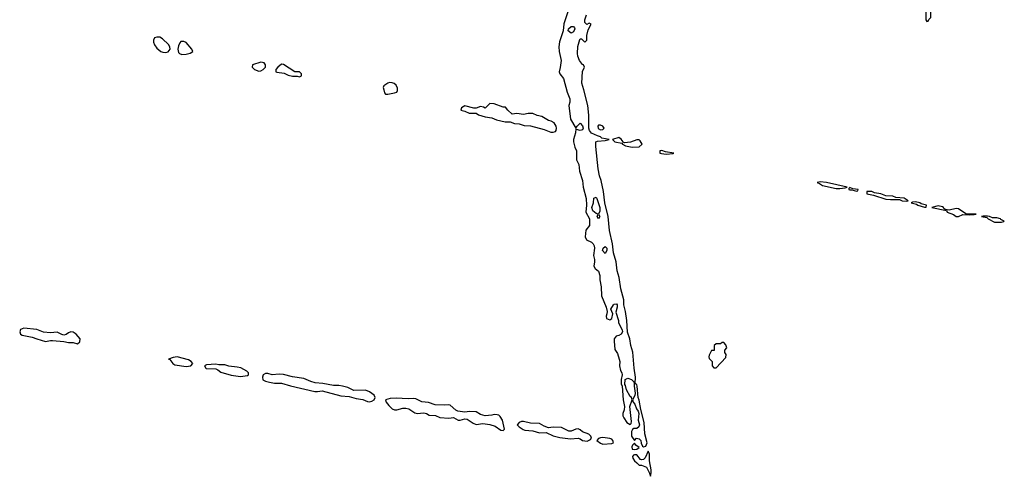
# Model space of a CAD drawing. Header units: inches. Extents: x 2769379 to 2883802, y 684208 to 828654.
# Tile 253 of 256: x 2833379 to 2842075, y 793534 to 797570. Entities that reach past the tile are written whole.
import ezdxf

# ---------------------------------------------------------------- set-up
doc = ezdxf.new("R2010")
doc.units = ezdxf.units.IN
doc.header["$MEASUREMENT"] = 0
doc.layers.add('C8739', color=7, linetype='Continuous')
doc.layers.add('C8749', color=7, linetype='Continuous')

msp = doc.modelspace()

# ---------------------------------------------------------------- linework, layer by layer
at = {"layer": 'C8739', "color": 2, "elevation": 2}
msp.add_lwpolyline([(2838221.4, 797638.6), (2838186, 797534), (2838178, 797470), (2838145.7, 797374.3), (2838140.4, 797330), (2838143, 797290), (2838161.6, 797210), (2838154, 797146), (2838144.9, 797110), (2838150.6, 797090), (2838183, 797050), (2838215.5, 796930), (2838237.1, 796870), (2838237.6, 796842.4), (2838230.5, 796810), (2838244.7, 796690), (2838290, 796612), (2838302, 796630), (2838330, 796654), (2838350.3, 796630.3), (2838356.4, 796610), (2838350, 796597.2), (2838330, 796589.4), (2838298, 796598), (2838290, 796606), (2838287.3, 796570), (2838270.7, 796510), (2838270.7, 796490), (2838283, 796443), (2838298, 796410), (2838297.3, 796330), (2838317.1, 796290), (2838324, 796230), (2838350.7, 796150), (2838354.9, 796090), (2838382, 795990), (2838384.9, 795930), (2838379.1, 795870), (2838412.7, 795810), (2838410.6, 795750), (2838378.8, 795710), (2838374.8, 795650), (2838384.9, 795624.9), (2838430, 795604), (2838444, 795590), (2838451.8, 795571.8), (2838454.9, 795550), (2838446.8, 795486.8), (2838456, 795450), (2838456, 795430), (2838451, 795390), (2838461, 795370), (2838490, 795346), (2838504, 795310), (2838502.8, 795270), (2838515.5, 795210), (2838519.1, 795130), (2838559.1, 795030), (2838566.8, 794990), (2838566, 794970), (2838558, 794950), (2838562, 794930), (2838590, 794918), (2838608, 794930), (2838618, 794970), (2838601.2, 795010), (2838624.2, 795050), (2838630, 795055.8), (2838650, 795059.1), (2838657.1, 795050), (2838657, 795030), (2838645.4, 794985.4), (2838668, 794910), (2838667.7, 794890), (2838701.7, 794830), (2838704.2, 794810), (2838692.7, 794790), (2838670, 794778.7), (2838646, 794774), (2838630.5, 794750), (2838630.4, 794729.6), (2838634.8, 794654.8), (2838659.1, 794619.1), (2838674.8, 794570), (2838678.8, 794550), (2838676, 794510), (2838686.8, 794470), (2838698, 794450), (2838701, 794430), (2838691.6, 794388.4), (2838691.3, 794350), (2838701, 794330), (2838708.4, 794210), (2838720.5, 794150), (2838717.5, 794122.5), (2838705.5, 794090), (2838707.3, 794070), (2838714.8, 794050), (2838741, 794010), (2838770, 793991.3), (2838778.6, 794001.4), (2838781.2, 794018.8), (2838769.2, 794150), (2838789, 794210), (2838782, 794230), (2838770, 794239), (2838739.1, 794299.1), (2838730, 794338), (2838724.7, 794344.7), (2838728, 794390), (2838750, 794403), (2838782.8, 794390), (2838802.8, 794370), (2838807.3, 794350), (2838804.9, 794330), (2838816, 794270), (2838810.7, 794249.3), (2838791.3, 794210), (2838798, 794190), (2838813, 794173), (2838825.5, 794130), (2838840.7, 794110), (2838848, 794090), (2838840.4, 794030), (2838853, 793990), (2838848.3, 793971.7), (2838830, 793957.6), (2838803, 793957), (2838792.5, 793947.5), (2838784, 793930), (2838782.8, 793890), (2838810, 793852), (2838828, 793870), (2838850, 793866.8), (2838864, 793850), (2838867.1, 793827.1), (2838881.1, 793801.1), (2838890, 793795.5), (2838910, 793799.1), (2838922.3, 793830), (2838900.5, 793910), (2838893.7, 794010), (2838863.7, 794123.7), (2838850, 794208), (2838842, 794230), (2838833.3, 794330), (2838830, 794342), (2838815.3, 794355.3), (2838817.6, 794410), (2838805.1, 794490), (2838795.1, 794630), (2838775.4, 794690), (2838768, 794750), (2838747.1, 794807.1), (2838742.4, 794910), (2838729.7, 794990), (2838714.5, 795050), (2838714.5, 795094.5), (2838689.7, 795189.7), (2838673.6, 795290), (2838656.3, 795350), (2838646.6, 795430), (2838624.7, 795510), (2838615.1, 795590), (2838588.1, 795708.1), (2838577, 795830), (2838546.3, 795950), (2838534, 796050), (2838515.1, 796150), (2838501.1, 796190), (2838487.5, 796252.5), (2838466.6, 796450), (2838469, 796490), (2838483.1, 796496.9), (2838550, 796501), (2838586, 796510), (2838522, 796522), (2838510, 796534), (2838482, 796542), (2838430, 796567), (2838411.8, 796590), (2838405.6, 796610), (2838405.4, 796725.4), (2838396, 796810), (2838362, 796950), (2838342.9, 797010), (2838349.3, 797110.7), (2838368, 797150), (2838358, 797170), (2838350, 797174), (2838322, 797210), (2838308.1, 797248.1), (2838305.6, 797270), (2838310, 797334), (2838325.6, 797394.4), (2838330, 797402), (2838339.6, 797399.6), (2838370, 797372), (2838380.4, 797379.6), (2838388, 797390), (2838388, 797430), (2838399, 797481), (2838426, 797530), (2838410, 797538), (2838388.4, 797528.4), (2838370, 797546), (2838369.6, 797570), (2838386, 797614)], dxfattribs=at)
for points in [[(2838250, 797451.8), (2838224.5, 797470), (2838227, 797490), (2838250, 797510.4), (2838270, 797510.4), (2838278.9, 797498.9), (2838282.4, 797490), (2838270, 797462.7)], [(2834616.3, 797416.3), (2834590, 797416.2), (2834570.5, 797409.5), (2834560.7, 797390), (2834562, 797370), (2834568.5, 797348.5), (2834590, 797318.8), (2834626, 797290), (2834643.4, 797283.4), (2834670, 797279.3), (2834690, 797284.9), (2834709.3, 797310), (2834706, 797330), (2834694, 797350), (2834640.7, 797400.7)], [(2834802.5, 797377.5), (2834793.2, 797366.8), (2834782, 797338), (2834776.3, 797310), (2834781.1, 797281.1), (2834790.5, 797270.5), (2834810, 797262), (2834850, 797266.4), (2834885.4, 797274.6), (2834909, 797290), (2834900.9, 797310), (2834850, 797367.8), (2834830, 797376.2)], [(2835510, 797194), (2835434, 797170), (2835432, 797150), (2835452, 797130), (2835490, 797114.8), (2835510, 797119.1), (2835529, 797130), (2835549, 797150), (2835548.7, 797170), (2835538, 797190)], [(2835690, 797177.2), (2835658, 797150), (2835642, 797130), (2835642, 797110), (2835650, 797104.7), (2835716.3, 797096.3), (2835750, 797078.8), (2835790, 797071.3), (2835830, 797072), (2835850, 797066), (2835867.3, 797072.7), (2835868, 797090), (2835860.4, 797100.4), (2835850, 797108), (2835810, 797108), (2835710, 797173.2)], [(2836645.8, 797014.2), (2836630, 797009.5), (2836594.4, 796985.6), (2836590.7, 796970), (2836594, 796950), (2836602, 796922), (2836611, 796911), (2836630.7, 796910.7), (2836690, 796922.8), (2836709.3, 796930.7), (2836716.5, 796943.5), (2836716.5, 796963.5), (2836705.2, 796990), (2836685.6, 797005.6), (2836670, 797012.7)], [(2837531, 796829), (2837490, 796788.7), (2837476.4, 796796.4), (2837450, 796802), (2837410, 796788), (2837390, 796788), (2837310, 796808.7), (2837282, 796790), (2837274, 796770), (2837310, 796761), (2837350, 796744), (2837410, 796744.7), (2837432, 796730), (2837490, 796710.7), (2837550, 796701.6), (2837590, 796686), (2837668.2, 796668.2), (2837710, 796667.7), (2837750, 796653.4), (2837790, 796648), (2837834.7, 796634.7), (2837890.3, 796630.3), (2838010, 796599.3), (2838070, 796576.3), (2838090, 796576.3), (2838110, 796582.8), (2838117.2, 796590), (2838121.2, 796610), (2838117.2, 796630), (2838098.9, 796658.9), (2838073.2, 796673.2), (2838050, 796679.3), (2837990, 796713.2), (2837950, 796724), (2837910, 796741.2), (2837870, 796741.2), (2837830, 796732.3), (2837770, 796740.9), (2837730, 796736), (2837689.3, 796769.3), (2837670, 796798), (2837650, 796798), (2837570, 796827)], [(2838510, 796638), (2838490, 796638), (2838484.7, 796630), (2838487.9, 796607.9), (2838510, 796596), (2838530, 796598), (2838542, 796610), (2838530, 796628)], [(2838670, 796528), (2838614, 796510), (2838634, 796490), (2838698, 796478), (2838702, 796470), (2838730, 796456), (2838790, 796442.8), (2838850, 796446.8), (2838878, 796470), (2838860.4, 796500.4), (2838850, 796508), (2838830, 796508.7), (2838774, 796486), (2838721.2, 796481.2), (2838706, 796486), (2838708, 796490), (2838690, 796515.3)], [(2839050, 796413.2), (2839034, 796410), (2839034, 796390), (2839046.4, 796386.4), (2839090, 796382.8), (2839150, 796386), (2839158, 796390), (2839082, 796402)], [(2838490, 795809.6), (2838479.3, 795830), (2838488.7, 795850), (2838470, 795856.2), (2838441.1, 795881.1), (2838432.8, 795910), (2838446.6, 795950), (2838450, 795992), (2838470, 796001), (2838477.3, 795990), (2838502.7, 795910), (2838502.3, 795877.7), (2838490.7, 795850), (2838502.8, 795830)], [(2838550, 795504), (2838525.6, 795530), (2838533.2, 795550), (2838550, 795564), (2838564, 795550), (2838564.9, 795530)], [(2833417.1, 794842.9), (2833386.9, 794833.1), (2833379.1, 794810), (2833386.8, 794790), (2833402.3, 794782.3), (2833490, 794764.4), (2833530, 794748.2), (2833606.6, 794726.6), (2833650, 794735.8), (2833670, 794735.3), (2833770, 794726), (2833810, 794716.3), (2833850, 794716), (2833890, 794706), (2833910, 794722), (2833913.2, 794750), (2833877.2, 794790), (2833850, 794807), (2833830, 794809.6), (2833810, 794802.9), (2833790, 794787), (2833770, 794782), (2833750, 794787), (2833710, 794807.3), (2833650, 794803.6), (2833590, 794807), (2833531.5, 794831.5)], [(2839598, 794718), (2839583.6, 794716.4), (2839570, 794706), (2839530, 794706), (2839514, 794690), (2839512.7, 794647.3), (2839490, 794646), (2839470, 794606), (2839466, 794590), (2839470, 794574), (2839494, 794550), (2839494, 794510), (2839510, 794494), (2839530, 794494), (2839616.4, 794583.6), (2839618, 794610), (2839608.4, 794628.4), (2839606, 794650), (2839626, 794670), (2839616.4, 794696.4)], [(2834770, 794591.5), (2834734.4, 794585.6), (2834694, 794570), (2834706, 794566), (2834730.8, 794530), (2834750, 794519.3), (2834850, 794506), (2834870, 794508), (2834889.3, 794510.7), (2834908.7, 794530), (2834894, 794550), (2834870, 794562.9)], [(2835110, 794524), (2835030, 794519), (2835012, 794510), (2835022, 794490), (2835027.5, 794487.5), (2835110, 794482.8), (2835130, 794476), (2835155.9, 794455.9), (2835246.6, 794426.6), (2835330, 794416.4), (2835390, 794424), (2835399, 794430), (2835399, 794450), (2835384.1, 794464.1), (2835331.9, 794491.9), (2835299.7, 794499.7), (2835227.6, 794507.6), (2835190, 794518), (2835138, 794518)], [(2835550, 794442), (2835530.8, 794430), (2835523, 794410), (2835528, 794388), (2835550, 794375.5), (2835585.3, 794365.3), (2835630, 794358.4), (2835690, 794357.6), (2835770, 794333.7), (2835985.1, 794285.1), (2836010, 794283.1), (2836050, 794288.4), (2836215.9, 794244.1), (2836290, 794239.3), (2836350, 794222), (2836410, 794214.4), (2836450, 794195.8), (2836470, 794192.2), (2836490, 794198), (2836509.2, 794210), (2836519, 794230), (2836509.3, 794250), (2836470, 794280.7), (2836434.2, 794294.2), (2836330, 794292), (2836278.7, 794318.7), (2836230, 794332), (2836197.2, 794337.2), (2836150, 794336.9), (2836055.6, 794355.6), (2835990, 794361.3), (2835950, 794371.5), (2835890, 794398.4), (2835790, 794412), (2835710, 794434.5), (2835670, 794436.2), (2835610, 794429.6), (2835570, 794441.6)], [(2836705.6, 794225.6), (2836650, 794221.6), (2836611.3, 794210), (2836617.3, 794190), (2836639.5, 794159.5), (2836670, 794130.7), (2836690, 794122.8), (2836710, 794121), (2836763, 794137), (2836790, 794135.8), (2836814.8, 794130), (2836870, 794096.3), (2836890, 794090.5), (2836950, 794094.9), (2836970.8, 794090), (2836995.6, 794075.6), (2837050.3, 794070.3), (2837090, 794054.9), (2837170, 794048.2), (2837210, 794052.7), (2837250.5, 794030.5), (2837270, 794030.4), (2837310, 794043), (2837330, 794038), (2837383.7, 794003.7), (2837410, 793992.7), (2837470, 793999.5), (2837531.7, 793991.7), (2837577.2, 793977.2), (2837630, 793941), (2837650, 793938), (2837662, 793950), (2837643.6, 794030), (2837622.7, 794062.7), (2837610, 794073.6), (2837597.1, 794077.1), (2837570, 794080.7), (2837550, 794074.5), (2837490, 794069.6), (2837450, 794081.6), (2837410, 794104.2), (2837352.5, 794107.5), (2837310, 794100.9), (2837250, 794109.4), (2837230, 794119.3), (2837182, 794162), (2837170, 794166), (2837130, 794162), (2837050, 794164.7), (2836990, 794185.6), (2836930, 794192.7), (2836878, 794218), (2836861, 794221), (2836810, 794217.6)], [(2837830, 794019.5), (2837810, 794018), (2837790, 794009.3), (2837773.4, 793990), (2837790.7, 793970), (2837826.6, 793946.6), (2837842, 793942), (2837910, 793934.9), (2837970, 793918.3), (2838030, 793922.6), (2838090, 793891.5), (2838150, 793876.5), (2838244.9, 793864.9), (2838310.5, 793870.5), (2838330, 793866.4), (2838350.8, 793850), (2838390, 793844.7), (2838421.5, 793858.5), (2838429.4, 793870), (2838423.7, 793890), (2838406.6, 793906.6), (2838350, 793926), (2838330, 793946), (2838313, 793953), (2838290, 793951.8), (2838250, 793934.5), (2838230, 793934), (2838165.7, 793965.7), (2838090.3, 793969.7), (2838050, 793962.9), (2838010, 793978.4), (2837970, 794002), (2837890, 794005.1)], [(2838530, 793878), (2838510, 793875.1), (2838490.7, 793869.3), (2838476, 793850), (2838510, 793826.4), (2838530, 793819.5), (2838610, 793824.4), (2838624, 793830), (2838618, 793850), (2838610, 793861.2), (2838590, 793869.3)], [(2838810, 793828), (2838791.1, 793808.9), (2838785.4, 793794.6), (2838790, 793774), (2838810, 793771), (2838830, 793774.8), (2838849, 793790), (2838822, 793810)], [(2838930, 793755.1), (2838902.3, 793697.7), (2838890, 793684), (2838870, 793679), (2838862, 793682), (2838830, 793723.7), (2838810, 793725.2), (2838799.8, 793720.2), (2838791, 793710), (2838795.3, 793695.3), (2838810, 793672), (2838830, 793652), (2838850, 793634), (2838870, 793634), (2838915.1, 793615.1), (2838943, 793563), (2838950, 793534), (2838956.2, 793563.8), (2838955.6, 793590), (2838942.4, 793670), (2838940.5, 793730)]]:
    msp.add_lwpolyline(points, close=True, dxfattribs=at)
at = {"layer": 'C8749', "color": 2, "elevation": 2}
for points in [[(2841410, 797686), (2841398, 797682), (2841382, 797650), (2841382, 797570), (2841390, 797554), (2841402, 797558), (2841407.3, 797572.7), (2841426, 797590), (2841426, 797670), (2841422, 797682)], [(2840450, 796136), (2840422, 796130), (2840443.5, 796123.5), (2840470, 796104.9), (2840590, 796078), (2840623.2, 796076.8), (2840670, 796084.7), (2840686, 796090), (2840506, 796130)], [(2840710, 796086), (2840702, 796078), (2840702, 796070), (2840710, 796066.8), (2840730, 796066), (2840770, 796054), (2840782, 796058), (2840786, 796070), (2840736.4, 796076.4)], [(2840906, 796050), (2840862, 796050), (2840862, 796030), (2840919.1, 796019.1), (2841030, 795984.9), (2841070, 795980.7), (2841150, 795982), (2841174, 795970), (2841210, 795966.8), (2841226, 795970), (2841190, 795992.3), (2841117.2, 795997.2), (2841090, 796008.7), (2841030, 796014.5), (2840986, 796030), (2840930, 796039.3)], [(2841290, 795959.3), (2841263.5, 795956.5), (2841252, 795950), (2841299.1, 795939.1), (2841312, 795930), (2841370, 795912), (2841386, 795914), (2841388, 795930), (2841340.9, 795940.9), (2841328, 795950)], [(2841490, 795925.2), (2841434, 795910), (2841563.6, 795883.6), (2841572, 795870), (2841627.5, 795847.5), (2841650, 795831), (2841670, 795831), (2841710, 795847.3), (2841770, 795844), (2841810, 795846.8), (2841826, 795850), (2841735.3, 795855.3), (2841670, 795897.6), (2841650, 795900.7), (2841587.3, 795887.3), (2841552.5, 795892.5), (2841540.2, 795900.2), (2841537.2, 795910), (2841530, 795914.5)], [(2841890, 795834), (2841874, 795830), (2841922, 795822), (2841932, 795810), (2841990, 795781), (2842050, 795781), (2842070, 795786), (2842075.3, 795790), (2842044.7, 795804.7), (2842042, 795810), (2842010, 795819.5), (2841970, 795819.3), (2841946, 795830), (2841927.5, 795832.5)]]:
    msp.add_lwpolyline(points, close=True, dxfattribs=at)

doc.saveas('drawing.dxf')
